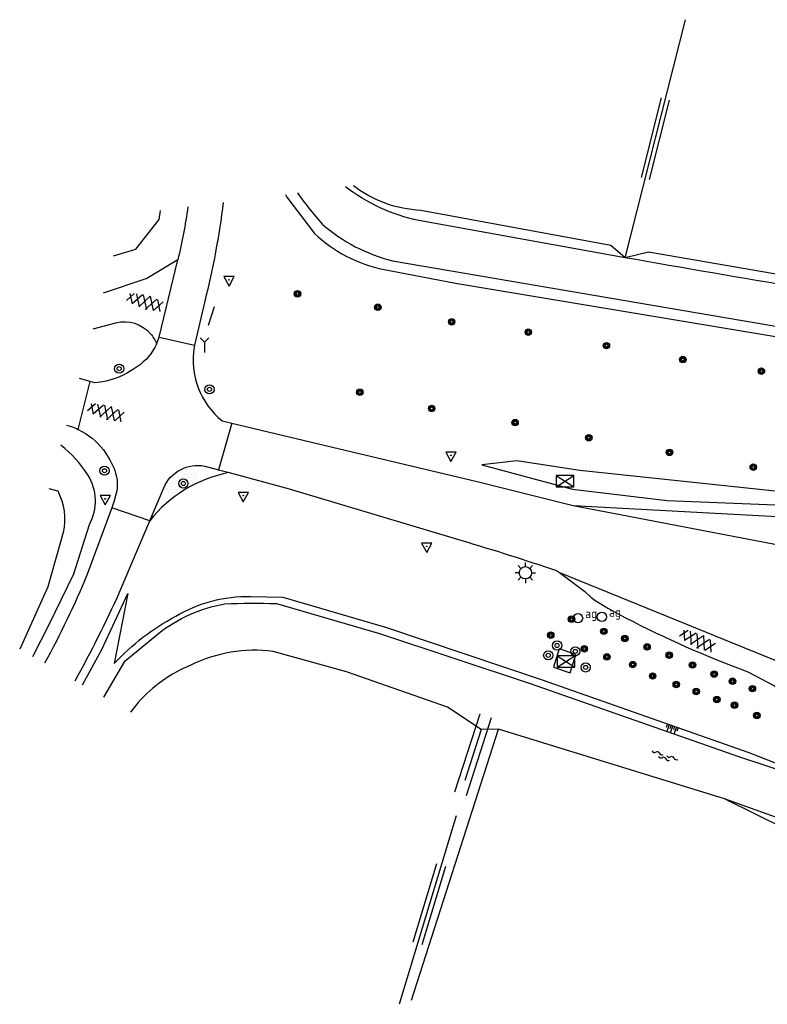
# Model space of a CAD drawing. Extents: x 121149 to 123702, y 457169 to 470031.
# Tile 48 of 87: x 121966 to 122039, y 465340 to 465436. Entities that reach past the tile are written whole.
import ezdxf

# ---------------------------------------------------------------- set-up
doc = ezdxf.new("R2010")
doc.units = 0
doc.header["$LTSCALE"] = 4
doc.layers.get('0').update_dxf_attribs({"color": 8, "linetype": 'CONTINUOUS'})
doc.layers.add('REFERENTIE', color=8, linetype='CONTINUOUS')
doc.styles.add('ISO', font='ISO')

# ---------------------------------------------------------------- blocks, each defined once
blk = doc.blocks.new('asfalt4')
at = {"color": 0, "linetype": 'ByBlock', "lineweight": -2}
for p, q in [((-0.63, 0.375), (0.636, 1.039)), ((-0.527, 1.073), (0.745, 0.268)), ((-0.517, 1.14), (0.539, 1.694)), ((-0.427, 1.749), (0.629, 1.081)), ((-0.627, 0.397), (0.66, -0.418)), ((-0.571, -0.3), (0.733, 0.384)), ((-0.561, -0.385), (0.576, -1.104)), ((-0.489, -0.963), (0.668, -0.355)), ((-0.462, -1.187), (0.393, -1.728)), ((-0.336, -1.588), (0.575, -1.11))]:
    blk.add_line(p, q, dxfattribs=at)
blk = doc.blocks.new('wegwijzer')
at = {"color": 0}
for q in [(-0.424, 1.424), (0.424, 1.424), (0, 0)]:
    blk.add_line((0, 1), q, dxfattribs=at)
blk = doc.blocks.new('verkeersbord')
at = {"color": 0}
for p, q in [((0.502, 0.322), (-0.504, 0.322)), ((-0.504, 0.322), (-0.001, -0.6)), ((-0.001, -0.6), (0.502, 0.322))]:
    blk.add_line(p, q, dxfattribs=at)
blk = doc.blocks.new('verkeersbord-pl')
at = {"linetype": 'Continuous'}
blk.add_circle((0, 0), 0.03, dxfattribs=at)
blk = doc.blocks.new('boom')
at = {"color": 0}
for radius in [0.315, 0.225, 0.135]:
    blk.add_circle((0, 0), radius, dxfattribs=at)
blk = doc.blocks.new('GREP')
at = {"color": 0, "linetype": 'Continuous'}
for p, q in [((-0.35, 2), (-0.35, -2)), ((0.35, 2), (0.35, -2))]:
    blk.add_line(p, q, dxfattribs=at)
blk = doc.blocks.new('paal')
at = {"color": 0}
for radius in [0.45, 0.2]:
    blk.add_circle((0, 0), radius, dxfattribs=at)
blk = doc.blocks.new('halfverhard4')
at = {"color": 0, "linetype": 'ByBlock', "lineweight": -2}
for p, q in [((-0.3125, 1.25), (-0.3125, 1.25)), ((-0.15625, 1.5625), (-0.15625, 1.5625)), ((0, 1.25), (0, 1.25)), ((0.15625, 1.5625), (0.15625, 1.5625)), ((0.3125, 1.25), (0.3125, 1.25)), ((-0.625, 0.625), (-0.625, 0.625)), ((-0.625, 0), (-0.625, 0)), ((-0.46875, 0.9375), (-0.46875, 0.9375)), ((-0.46875, 0.3125), (-0.46875, 0.3125)), ((-0.3125, 0.625), (-0.3125, 0.625)), ((-0.3125, 0), (-0.3125, 0)), ((-0.15625, 0.9375), (-0.15625, 0.9375)), ((-0.15625, 0.3125), (-0.15625, 0.3125)), ((0, 0.625), (0, 0.625)), ((0, 0), (0, 0)), ((0.15625, 0.9375), (0.15625, 0.9375)), ((0.15625, 0.3125), (0.15625, 0.3125)), ((0.3125, 0.625), (0.3125, 0.625)), ((0.3125, 0), (0.3125, 0)), ((0.46875, 0.9375), (0.46875, 0.9375)), ((0.46875, 0.3125), (0.46875, 0.3125)), ((0.625, 0.625), (0.625, 0.625)), ((0.625, 0), (0.625, 0)), ((-0.625, -0.625), (-0.625, -0.625)), ((-0.46875, -0.3125), (-0.46875, -0.3125)), ((-0.46875, -0.9375), (-0.46875, -0.9375)), ((-0.3125, -0.625), (-0.3125, -0.625)), ((-0.15625, -0.3125), (-0.15625, -0.3125)), ((-0.15625, -0.9375), (-0.15625, -0.9375)), ((0, -0.625), (0, -0.625)), ((0.15625, -0.3125), (0.15625, -0.3125)), ((0.15625, -0.9375), (0.15625, -0.9375)), ((0.3125, -0.625), (0.3125, -0.625)), ((0.46875, -0.3125), (0.46875, -0.3125)), ((0.46875, -0.9375), (0.46875, -0.9375)), ((0.625, -0.625), (0.625, -0.625)), ((-0.3125, -1.25), (-0.3125, -1.25)), ((-0.15625, -1.5625), (-0.15625, -1.5625)), ((0, -1.25), (0, -1.25)), ((0.15625, -1.5625), (0.15625, -1.5625)), ((0.3125, -1.25), (0.3125, -1.25))]:
    blk.add_line(p, q, dxfattribs=at)
blk = doc.blocks.new('schk')
at = {"color": 0}
for p, q in [((0.861, 0.557), (-0.861, 0.557)), ((-0.861, 0.557), (-0.861, -0.557)), ((0.861, -0.557), (0.861, 0.557)), ((-0.861, -0.557), (0.861, -0.557))]:
    blk.add_line(p, q, dxfattribs=at)
at = {"color": 0, "linetype": 'Continuous'}
for p, q in [((-0.861, 0.557), (0.861, -0.557)), ((-0.861, -0.557), (0.861, 0.557))]:
    blk.add_line(p, q, dxfattribs=at)
blk = doc.blocks.new('afsl-gas')
at = {"color": 0}
blk.add_circle((0, 0), 0.45, dxfattribs=at)
at = {"color": 0, "style": 'ISO'}
blk.add_attdef('AFSL-GAS', (0.7, 0), '', height=0.9, dxfattribs=at)
blk = doc.blocks.new('lichtmast')
at = {"color": 0}
for p, q in [((0, 0.6), (0, 1)), ((-0.6, 0), (-1, 0)), ((-0.707, 0.707), (-0.424, 0.424)), ((0.424, 0.424), (0.707, 0.707)), ((0.6, 0), (1, 0)), ((-0.424, -0.424), (-0.707, -0.707)), ((0, -0.6), (0, -1)), ((0.424, -0.424), (0.707, -0.707))]:
    blk.add_line(p, q, dxfattribs=at)
blk.add_circle((0, 0), 0.6, dxfattribs=at)
blk = doc.blocks.new('talud')
at = {"color": 0}
for p, q in [((0, 0.75), (0.5, 0.75)), ((0, 0.5), (1, 0.5)), ((0, 0.25), (0.5, 0.25)), ((0, 0), (1, 0)), ((0, -0.25), (0.5, -0.25)), ((0, -0.5), (1, -0.5)), ((0, -0.75), (0.5, -0.75))]:
    blk.add_line(p, q, dxfattribs=at)
blk = doc.blocks.new('water')
at = {"color": 0, "linetype": 'ByBlock', "lineweight": -2}
for centre, start, end in [((-0.322, 1.122), 309.74464, 50.25536), ((-0.01, 0.747), 129.74464, 230.25536), ((-0.322, 0.372), 309.74464, 50.25536), ((0.315, 0.006), 129.74464, 230.25536), ((0.004, 0.381), 309.74464, 50.25536), ((-0.01, -0.743), 129.74464, 230.25536), ((-0.322, -0.368), 309.74464, 50.25536), ((-0.322, -1.118), 309.74464, 50.25536), ((0.004, -0.369), 309.74464, 50.25536)]:
    blk.add_arc(centre, 0.244, start, end, dxfattribs=at)

msp = doc.modelspace()

# ---------------------------------------------------------------- linework, layer by layer
at = {"layer": 'REFERENTIE'}
for points in [[(122025.164, 465412.559), (122031.057, 465435.81)], [(121992.023, 465418.747), (121992.161, 465418.47), (121994.846, 465414.93)], [(121975.216, 465412.746), (121977.397, 465413.397), (121979.675, 465416.302), (121979.799, 465417.184)], [(121994.276, 465417.439), (121995.632, 465415.818)], [(122025.164, 465412.559), (122023.774, 465413.763), (122005.246, 465417.186)], [(122025.164, 465412.559), (122005.028, 465416.184)], [(122059.646, 465407.761), (122044.246, 465410.199), (122027.461, 465413.117), (122025.164, 465412.559)], [(121981.507, 465412.368), (121978.496, 465410.518), (121974.204, 465409.092)], [(121979.677, 465404.813), (121981.507, 465412.368)], [(122002.451, 465412.27), (122039.298, 465405.971), (122058.87, 465402.431)], [(122001.503, 465411.446), (122008.613, 465410.088), (122054.713, 465402.396), (122058.29, 465401.951), (122058.392, 465401.941)], [(121984.134, 465408.303), (121983.137, 465404.019)], [(121985.039, 465407.753), (121984.458, 465405.945)], [(121973.244, 465405.629), (121975.451, 465406.201)], [(121979.43, 465404.132), (121979.677, 465404.813)], [(121979.677, 465404.813), (121983.137, 465404.019)], [(121983.137, 465404.019), (121983.094, 465403.836)], [(121971.79, 465395.79), (121972.962, 465400.456)], [(121972.962, 465400.456), (121971.893, 465400.751)], [(121973.393, 465400.336), (121972.962, 465400.456)], [(121985.838, 465396.627), (121986.776, 465396.403)], [(121970.636, 465396.215), (121971.134, 465396.075)], [(121986.776, 465396.403), (121985.472, 465391.849)], [(121986.776, 465396.403), (121995.931, 465394.219), (122010.856, 465390.675), (122020.104, 465388.344)], [(122042.599, 465389.46), (122020.764, 465391.774), (122014.618, 465392.707), (122011.173, 465392.334), (122020.031, 465389.958), (122029.293, 465388.833), (122043.94, 465388.248)], [(121984.131, 465392.209), (121985.472, 465391.849)], [(121985.472, 465391.849), (121986.509, 465391.57)], [(121986.509, 465391.57), (121992.375, 465389.993), (122009.223, 465384.934)], [(121968.916, 465390.008), (121969.78, 465389.775)], [(121978.762, 465386.849), (121980.131, 465390.09)], [(121975.549, 465389.777), (121975.302, 465388.799), (121975.051, 465388.119)], [(121975.051, 465388.119), (121972.629, 465381.561)], [(121978.762, 465386.849), (121975.051, 465388.119)], [(122020.104, 465388.344), (122042.002, 465384.149)], [(122020.104, 465388.344), (122043.64, 465387.086), (122043.899, 465387.084)], [(121967.344, 465373.607), (121968.947, 465376.725), (121971.352, 465381.689), (121972.872, 465386.494)], [(121975.819, 465379.903), (121978.762, 465386.849)], [(121970.324, 465385.733), (121968.806, 465380.422), (121966.068, 465374.337)], [(122018.46, 465381.999), (122018.784, 465381.806)], [(122018.784, 465381.806), (122042.525, 465372.128)], [(122018.784, 465381.806), (122021.251, 465379.946), (122021.819, 465379.398)], [(121972.202, 465370.83), (121974.075, 465374.278), (121976.624, 465379.768), (121975.302, 465372.916)], [(121988.63, 465379.47), (121991.752, 465379.389), (122001.777, 465376.479), (122017.076, 465371.339), (122037.257, 465364.232), (122040.898, 465362.81)], [(121991.135, 465378.777), (122001.192, 465375.857), (122015.898, 465370.983), (122036.354, 465363.795), (122041.094, 465362.237)], [(121974.267, 465369.649), (121976.37, 465373.171), (121979.619, 465375.868)], [(122011.116, 465366.474), (122007.828, 465368.653), (121997.97, 465372.11), (121990.803, 465374.1)], [(122018.17, 465372.572), (122019.805, 465372.028), (122020.358, 465373.804), (122018.723, 465374.348), (122018.17, 465372.572)], [(122037.165, 465372.124), (122039.698, 465370.777), (122041.759, 465368.835), (122042.697, 465368.167)], [(121977.639, 465369.13), (121976.877, 465368.156)], [(122004.309, 465340.055), (122012.803, 465366.509)], [(122011.116, 465366.474), (122009.514, 465361.485)], [(122012.803, 465366.509), (122011.116, 465366.474)], [(122034.886, 465359.694), (122012.803, 465366.509)], [(122046.663, 465353.893), (122034.886, 465359.694)], [(122046.957, 465354.836), (122044.234, 465356.343), (122034.886, 465359.694)], [(122008.683, 465358.035), (122003.111, 465339.637)]]:
    msp.add_lwpolyline(points, dxfattribs=at)
for points in [[(121993.179, 465418.895, 0.02304), (121994.276, 465417.439)], [(122005.028, 465416.184, -0.114424), (121997.879, 465419.496)], [(122005.246, 465417.186, -0.155254), (121998.65, 465419.594)], [(121985.934, 465417.968, -0.031661), (121984.134, 465408.303)], [(121982.489, 465417.528, -0.023226), (121981.507, 465412.368)], [(121995.632, 465415.818, 0.059119), (121998.831, 465413.639)], [(121994.846, 465414.93, 0.06949), (121997.93, 465412.72)], [(121998.831, 465413.639, 0.058789), (122002.451, 465412.27)], [(121997.93, 465412.72, 0.069957), (122001.503, 465411.446)], [(122059.37, 465406.813, -0.003972), (122025.164, 465412.559)], [(121975.451, 465406.201, -0.286316), (121978.838, 465405.133)], [(121978.838, 465405.133, -0.088331), (121979.43, 465404.132)], [(121979.43, 465404.132, -0.13801), (121977.556, 465401.927)], [(121983.094, 465403.836, 0.269377), (121985.838, 465396.627)], [(121977.556, 465401.927, -0.140478), (121973.393, 465400.336)], [(121971.134, 465396.075, -0.026257), (121971.79, 465395.79)], [(121971.79, 465395.79, -0.113657), (121974.236, 465393.784)], [(121972.713, 465391.364, 0.077832), (121970.093, 465394.257)], [(121974.236, 465393.784, -0.064115), (121975.359, 465391.772)], [(121975.359, 465391.772, -0.114252), (121975.549, 465389.777)], [(121980.131, 465390.09, -0.351219), (121984.131, 465392.209)], [(121972.872, 465386.494, 0.272899), (121972.713, 465391.364)], [(121986.509, 465391.57, 0.1822), (121978.762, 465386.849)], [(121969.78, 465389.775, -0.172689), (121970.324, 465385.733)], [(122009.223, 465384.934, -0.011356), (122018.46, 465381.999)], [(121972.629, 465381.561, -0.027015), (121968.5, 465372.946)], [(121971.486, 465371.239, 0.020682), (121975.819, 465379.903)], [(121981.299, 465377.535, -0.143605), (121988.63, 465379.47)], [(122021.819, 465379.398, 0.028008), (122025.224, 465377.385)], [(121979.619, 465375.868, -0.121243), (121986.075, 465378.743)], [(121986.075, 465378.743, -0.026481), (121991.135, 465378.777)], [(121975.302, 465372.916, -0.085903), (121981.299, 465377.535)], [(122025.224, 465377.385, 0.031538), (122037.165, 465372.124)], [(121990.803, 465374.1, 0.147488), (121982.768, 465372.767)], [(121982.768, 465372.767, 0.11178), (121977.639, 465369.13)]]:
    msp.add_lwpolyline(points, format="xyb", dxfattribs=at)

# ---------------------------------------------------------------- block references
at = {"layer": 'REFERENTIE', "linetype": 'Continuous'}
for name, p, xscale, yscale, rotation in [('GREP', (122028.11, 465424.184), 1.174464, 2, 345.8248579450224), ('GREP', (122010.315, 465363.98), 1.682666, 2, 342.1811110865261), ('talud', (122029.835, 465366.846), 0.744186, 0.744186, 250.6154843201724), ('GREP', (122006.075, 465349.425), 1.283789, 2, 163.1416012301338)]:
    msp.add_blockref(name, p, dxfattribs=dict(at, xscale=xscale, yscale=yscale, rotation=rotation))
for name, p in [('verkeersbord', (121986.511, 465410.388)), ('verkeersbord-pl', (121986.511, 465410.388)), ('boom', (121993.192, 465409.034)), ('boom', (122001.036, 465407.722)), ('boom', (122008.243, 465406.292)), ('boom', (122015.726, 465405.284)), ('wegwijzer', (121984.1, 465403.317)), ('boom', (122023.347, 465403.973)), ('boom', (122030.811, 465402.607)), ('paal', (121975.776, 465401.721)), ('boom', (122038.479, 465401.476)), ('paal', (121984.599, 465399.701)), ('boom', (121999.271, 465399.421)), ('boom', (122006.291, 465397.841)), ('boom', (122014.434, 465396.456)), ('boom', (122021.634, 465394.98)), ('boom', (122029.514, 465393.545)), ('verkeersbord', (122008.172, 465393.25)), ('verkeersbord-pl', (122008.172, 465393.25)), ('paal', (121974.345, 465391.755)), ('boom', (122037.689, 465392.1)), ('paal', (121982.041, 465390.504)), ('schk', (122019.312, 465390.732)), ('verkeersbord', (121974.416, 465389.013)), ('verkeersbord-pl', (121974.416, 465389.013)), ('verkeersbord', (121987.895, 465389.322)), ('verkeersbord-pl', (121987.895, 465389.322)), ('verkeersbord', (122005.812, 465384.369)), ('verkeersbord-pl', (122005.812, 465384.369)), ('lichtmast', (122015.434, 465381.785)), ('boom', (122019.946, 465377.253)), ('boom', (122023.096, 465376.07)), ('boom', (122017.914, 465375.698)), ('boom', (122025.149, 465375.375)), ('paal', (122018.534, 465374.683)), ('paal', (122020.319, 465374.108)), ('boom', (122021.195, 465374.362)), ('boom', (122027.318, 465374.544)), ('paal', (122017.671, 465373.72)), ('schk', (122019.402, 465373.111)), ('boom', (122023.396, 465373.566)), ('boom', (122029.484, 465373.742)), ('paal', (122021.323, 465372.543)), ('boom', (122025.916, 465372.818)), ('boom', (122031.756, 465372.781)), ('boom', (122027.863, 465371.704)), ('boom', (122033.865, 465371.897)), ('boom', (122030.168, 465370.871)), ('boom', (122035.658, 465371.19)), ('boom', (122037.605, 465370.469)), ('boom', (122032.118, 465370.193)), ('boom', (122034.127, 465369.402)), ('boom', (122035.856, 465368.862)), ('boom', (122038.037, 465367.85))]:
    msp.add_blockref(name, p, dxfattribs=at)
for name, p, rotation in [('asfalt4', (121978.268, 465408.3), 254.2827475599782), ('asfalt4', (121974.473, 465397.526), 254.2120529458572), ('halfverhard4', (121981.911, 465390.51), 299.5387822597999), ('asfalt4', (122032.217, 465375.226), 245.6651257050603), ('water', (122029.013, 465363.819), 251.4563306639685)]:
    msp.add_blockref(name, p, dxfattribs=dict(at, rotation=rotation))
for p in [(122020.582, 465377.355), (122022.906, 465377.487)]:
    msp.add_blockref('afsl-gas', p, dxfattribs=at).add_auto_attribs({'AFSL-GAS': 'ag'})

doc.saveas('drawing.dxf')
